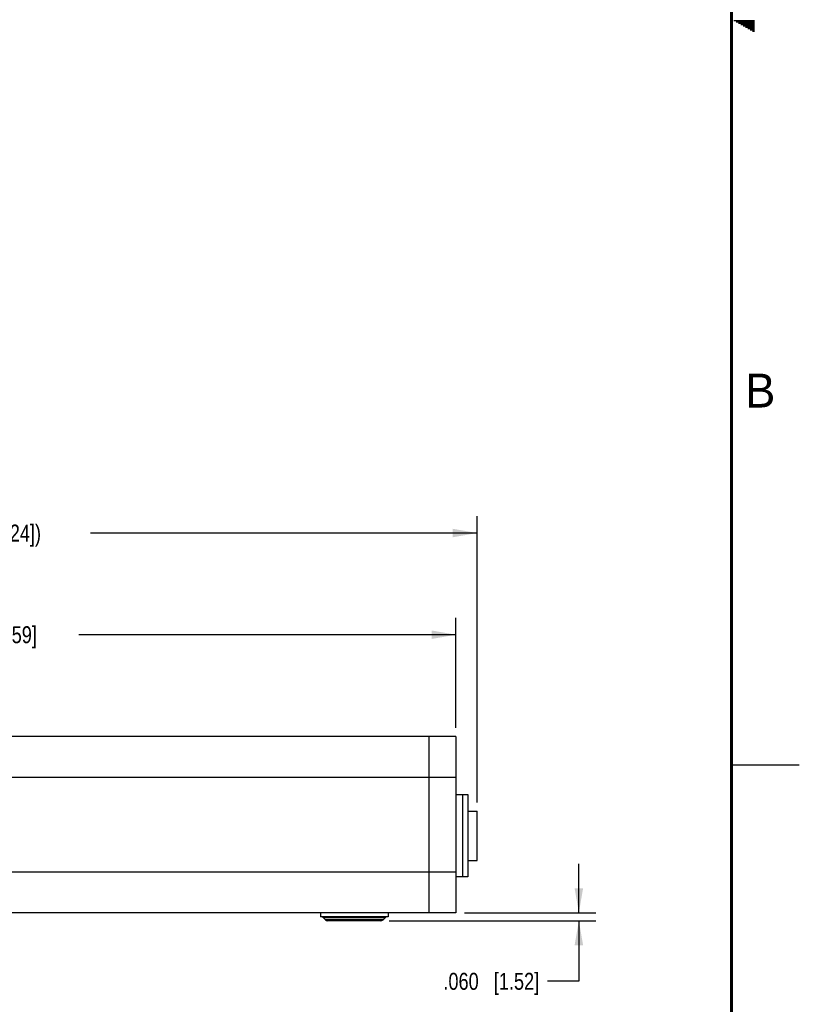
# Model space of a CAD drawing. Header units: inches. Extents: x 0 to 34, y 0 to 22.
# Tile 23 of 37: x 28.3 to 34, y 3.7 to 11. Entities that reach past the tile are written whole.
import ezdxf

# ---------------------------------------------------------------- set-up
doc = ezdxf.new("R2010")
doc.units = ezdxf.units.IN
doc.header["$LTSCALE"] = 1.87
doc.header["$MEASUREMENT"] = 0
doc.layers.get('0').update_dxf_attribs({"linetype": 'CONTINUOUS'})
doc.layers.add('02___PRT_ALL_AXES', color=7, linetype='CONTINUOUS')
doc.layers.add('DIMENSIONS', color=7, linetype='CONTINUOUS')
doc.styles.get("Standard").update_dxf_attribs({"font": 'txt', "width": 0.8})
doc.styles.add('TEXTSTYLE_2', font='txt')
doc.dimstyles.new('DIMSTYLE_1', dxfattribs={"dimtxt": 0.125, "dimasz": 0.18, "dimexe": 0.18, "dimexo": 0.0625, "dimgap": 0.09, "dimtad": 0, "dimtih": 1, "dimtoh": 1, "dimdec": 3, "dimzin": 4, "dimdsep": 46, "dimtxsty": 'STANDARD', "dimblk": '_FILLED', "dimblk1": '_FILLED', "dimblk2": '_FILLED', "dimcen": 0.09, "dimadec": 0, "dimazin": 0, "dimtp": 0.001, "dimtm": 0.001, "dimtfac": 1, "dimtdec": 3, "dimtofl": 0, "dimtmove": 0, "dimatfit": 3, "dimldrblk": '_FILLED', "dimfxl": 1, "dimtolj": 1, "dimtzin": 4, "dimarcsym": 0})

# ---------------------------------------------------------------- blocks, each defined once
blk = doc.blocks.new('_FILLED')
at = {"color": 0, "linetype": 'BYBLOCK'}
blk.add_solid([(0, 0), (-1, 0.174), (-1, -0.174)], dxfattribs=at)
blk = doc.blocks.new('*D0')
at = {"layer": 'DIMENSIONS', "color": 2, "linetype": 'CONTINUOUS'}
for p, q in [((32.3745, 4.4089), (32.3745, 4.7689)), ((31.531, 4.4089), (32.4995, 4.4089)), ((30.9756, 4.3489), (32.4995, 4.3489)), ((32.3745, 4.3489), (32.3745, 3.9026)), ((32.3745, 3.9026), (32.1444, 3.9026))]:
    blk.add_line(p, q, dxfattribs=at)
at = {"layer": 'DIMENSIONS', "color": 2, "linetype": 'CONTINUOUS', "xscale": 0.18, "yscale": 0.18, "zscale": 0.18}
for p, rotation in [((32.3745, 4.4089), 270), ((32.3745, 4.3489), 90)]:
    blk.add_blockref('_FILLED', p, dxfattribs=dict(at, rotation=rotation))
at = {"layer": 'DIMENSIONS', "color": 2, "linetype": 'CONTINUOUS', "insert": (32.0819, 3.9651), "char_height": 0.125, "width": 1.125, "attachment_point": 3, "line_spacing_factor": 0.9}
blk.add_mtext('.060{\\Ftxt.shx;\\W1.000000;\\H0.125000; }[1.52]', dxfattribs=at)
blk = doc.blocks.new('*D1')
at = {"layer": 'DIMENSIONS', "color": 2, "linetype": 'CONTINUOUS'}
for p, q in [((24.1742, 5.011), (24.1742, 7.3339)), ((31.6245, 5.2204), (31.6245, 7.3339)), ((24.1742, 7.2089), (27.0243, 7.2089)), ((31.6245, 7.2089), (28.7743, 7.2089))]:
    blk.add_line(p, q, dxfattribs=at)
at = {"layer": 'DIMENSIONS', "color": 2, "linetype": 'CONTINUOUS', "xscale": 0.18, "yscale": 0.18, "zscale": 0.18, "rotation": 180}
blk.add_blockref('_FILLED', (24.1742, 7.2089), dxfattribs=at)
at = {"layer": 'DIMENSIONS', "color": 2, "linetype": 'CONTINUOUS', "xscale": 0.18, "yscale": 0.18, "zscale": 0.18}
blk.add_blockref('_FILLED', (31.6245, 7.2089), dxfattribs=at)
at = {"layer": 'DIMENSIONS', "color": 2, "linetype": 'CONTINUOUS', "insert": (27.8993, 7.2714), "char_height": 0.125, "width": 1.625, "attachment_point": 2, "line_spacing_factor": 0.9}
blk.add_mtext('(7.450{\\Ftxt.shx;\\W1.000000;\\H0.125000; }[189.24])', dxfattribs=at)
blk = doc.blocks.new('*D2')
at = {"layer": 'DIMENSIONS', "color": 2, "linetype": 'CONTINUOUS'}
for p, q in [((24.3585, 5.7364), (24.3585, 6.5839)), ((31.4685, 5.7714), (31.4685, 6.5839)), ((24.3585, 6.4589), (27.1385, 6.4589)), ((31.4685, 6.4589), (28.6885, 6.4589))]:
    blk.add_line(p, q, dxfattribs=at)
at = {"layer": 'DIMENSIONS', "color": 2, "linetype": 'CONTINUOUS', "xscale": 0.18, "yscale": 0.18, "zscale": 0.18, "rotation": 180}
blk.add_blockref('_FILLED', (24.3585, 6.4589), dxfattribs=at)
at = {"layer": 'DIMENSIONS', "color": 2, "linetype": 'CONTINUOUS', "xscale": 0.18, "yscale": 0.18, "zscale": 0.18}
blk.add_blockref('_FILLED', (31.4685, 6.4589), dxfattribs=at)
at = {"layer": 'DIMENSIONS', "color": 2, "linetype": 'CONTINUOUS', "insert": (27.9135, 6.5214), "char_height": 0.125, "width": 1.425, "attachment_point": 2, "line_spacing_factor": 0.9}
blk.add_mtext('7.110{\\Ftxt.shx;\\W1.000000;\\H0.125000; }[180.59]', dxfattribs=at)

msp = doc.modelspace()

# ---------------------------------------------------------------- linework, layer by layer
at = {"color": 2, "linetype": 'CONTINUOUS'}
for p, q in [((33.5173, 10.99), (33.6697, 10.99)), ((33.5347, 10.98), (33.6697, 10.98)), ((33.552, 10.97), (33.6697, 10.97)), ((33.5693, 10.96), (33.6697, 10.96)), ((33.5866, 10.95), (33.6697, 10.95)), ((33.6039, 10.94), (33.6697, 10.94)), ((33.6213, 10.93), (33.6697, 10.93)), ((33.6386, 10.92), (33.6697, 10.92)), ((33.6559, 10.91), (33.6697, 10.91)), ((33.5, 5.5), (34, 5.5))]:
    msp.add_line(p, q, dxfattribs=at)
at = {"color": 7, "linetype": 'CONTINUOUS'}
for p, q in [((31.4685, 5.7089), (24.5585, 5.7089)), ((31.2685, 5.7089), (31.2685, 4.4089)), ((31.4685, 5.7089), (31.4685, 4.4089)), ((24.3585, 5.4089), (31.4685, 5.4089)), ((31.4685, 5.2814), (31.5555, 5.2814)), ((31.5155, 5.2814), (31.5155, 4.6744)), ((31.5555, 5.2814), (31.5555, 4.6744)), ((31.5555, 5.1579), (31.6245, 5.1579)), ((31.6245, 4.7929), (31.6245, 5.1579)), ((31.5555, 4.7929), (31.6245, 4.7929)), ((24.3585, 4.7089), (31.4685, 4.7089)), ((31.5555, 4.6744), (31.4685, 4.6744)), ((31.4685, 4.4089), (24.5585, 4.4089)), ((30.9461, 4.3716), (30.4908, 4.3716)), ((30.5061, 4.3562), (30.4908, 4.3716)), ((30.9308, 4.3562), (30.9461, 4.3716)), ((30.9308, 4.3562), (30.5061, 4.3562)), ((30.9131, 4.3489), (30.5238, 4.3489))]:
    msp.add_line(p, q, dxfattribs=at)
at = {"color": 7, "linetype": 'CONTINUOUS', "const_width": 0.02}
msp.add_lwpolyline([(33.5, 0.5), (33.5, 21.5)], dxfattribs=at)
at = {"color": 7, "linetype": 'CONTINUOUS'}
for centre, start, end in [((30.4731, 4.3539), 44.99999, 90), ((30.9638, 4.3539), 90, 135.00001), ((30.5238, 4.3739), 224.99999, 270), ((30.9131, 4.3739), 270, 315.00001)]:
    msp.add_arc(centre, 0.025, start, end, dxfattribs=at)
at = {"layer": '02___PRT_ALL_AXES', "color": 7, "linetype": 'CONTINUOUS'}
for p, q in [((30.4685, 4.4089), (30.4685, 4.3789)), ((30.9685, 4.3789), (30.4685, 4.3789)), ((30.9685, 4.4089), (30.9685, 4.3789))]:
    msp.add_line(p, q, dxfattribs=at)

# ---------------------------------------------------------------- texts
at = {"color": 2, "linetype": 'CONTINUOUS', "insert": (33.6006, 8.3845), "char_height": 0.25, "width": 0.25, "attachment_point": 1, "line_spacing_factor": 0.9, "style": 'TEXTSTYLE_2'}
msp.add_mtext('B', dxfattribs=at)

# ---------------------------------------------------------------- dimensions: what is measured, and where the dimension line sits
at = {"layer": 'DIMENSIONS', "color": 2, "linetype": 'CONTINUOUS'}
dim = msp.add_linear_dim(base=(24.1742, 7.2089), p1=(31.6245, 5.2204), p2=(24.1742, 5.011), angle=180, text='(<>)', dimstyle='DIMSTYLE_1', dxfattribs=at)
dim.commit()
dim.dimension.update_dxf_attribs({"geometry": '*D1', "text_midpoint": (27.7993, 7.2089), "dimtype": 160})
dim = msp.add_linear_dim(base=(31.4685, 6.4589), p1=(24.3585, 5.7364), p2=(31.4685, 5.7714), dimstyle='DIMSTYLE_1', dxfattribs=at)
dim.commit()
dim.dimension.update_dxf_attribs({"geometry": '*D2', "text_midpoint": (27.7635, 6.4589), "dimtype": 160})
dim = msp.add_linear_dim(base=(32.3745, 4.4089), p1=(30.9756, 4.3489), p2=(31.531, 4.4089), angle=90, dimstyle='DIMSTYLE_1', dxfattribs=at)
dim.commit()
dim.dimension.update_dxf_attribs({"geometry": '*D0', "text_midpoint": (31.2694, 3.9026), "dimtype": 160})

doc.saveas('drawing.dxf')
